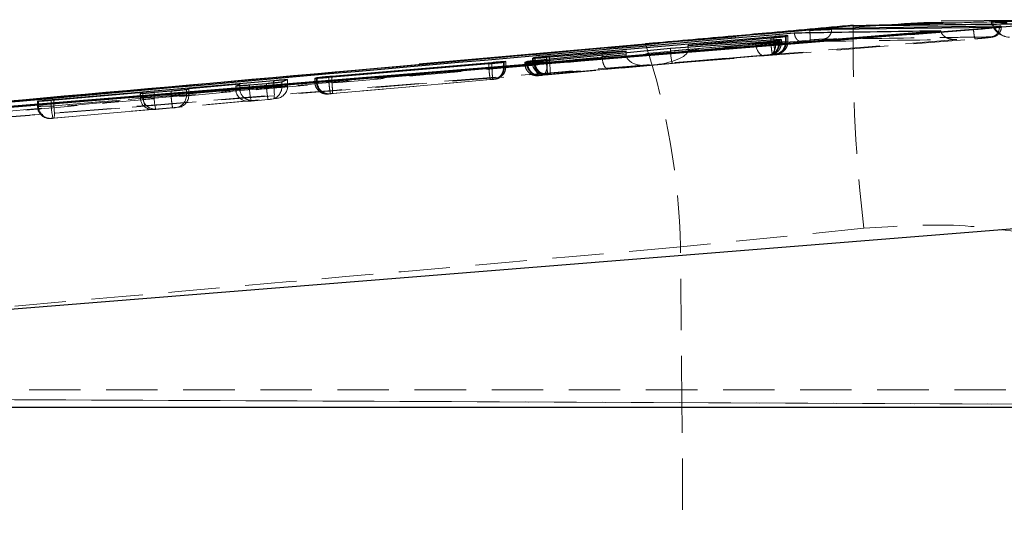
# Model space of a CAD drawing. Header units: millimetres. Extents: x 32 to 406, y 43 to 290.
# Tile 9 of 21: x 225 to 250, y 122 to 134. Entities that reach past the tile are written whole.
import ezdxf

# ---------------------------------------------------------------- set-up
doc = ezdxf.new("R2010")
doc.units = ezdxf.units.MM
doc.linetypes.add('HIDDEN', pattern=[1.905, 1.27, -0.635])

msp = doc.modelspace()

# ---------------------------------------------------------------- linework, layer by layer
at = {"color": 7, "linetype": 'HIDDEN', "lineweight": 18}
for p, q in [((247.0852, 134.0372), (245.9829, 133.971)), ((249.5278, 133.9708), (249.5908, 133.9717)), ((249.6349, 133.9697), (249.6349, 133.9894)), ((228.4827, 132.0201), (248.9909, 133.6811)), ((244.0185, 133.6029), (238.4746, 133.1114)), ((241.4607, 133.3861), (243.5661, 133.5672)), ((244.0634, 133.5813), (241.8993, 133.3951)), ((241.9002, 133.415), (243.9414, 133.596)), ((243.5661, 133.5672), (243.5661, 133.5831)), ((243.9413, 133.5961), (243.9413, 133.696)), ((243.9414, 133.596), (243.9413, 133.5961)), ((244.0185, 133.6029), (244.0185, 133.7029)), ((244.0186, 133.6029), (244.0185, 133.6029)), ((244.0634, 133.5813), (244.0634, 133.6269)), ((244.0634, 133.5812), (244.0634, 133.5813)), ((244.1403, 133.5765), (244.1403, 133.6368)), ((244.1403, 133.5765), (244.1403, 133.5764)), ((244.1593, 133.5768), (244.1593, 133.6411)), ((244.1593, 133.5768), (244.2017, 133.5833)), ((244.2017, 133.5833), (244.2017, 133.6658)), ((244.2017, 133.5833), (244.2017, 133.5833)), ((244.2021, 133.5833), (244.2021, 133.6661)), ((244.3035, 133.6019), (244.3035, 133.7345)), ((244.3035, 133.6019), (244.3035, 133.6019)), ((244.325, 133.6023), (244.325, 133.7393)), ((244.325, 133.6023), (244.3635, 133.6082)), ((244.3635, 133.6082), (244.3635, 133.7627)), ((244.3639, 133.6082), (244.3639, 133.7631)), ((238.4162, 133.0792), (241.4621, 133.3562)), ((238.4848, 132.8126), (244.0283, 133.3041)), ((239.7736, 133.2417), (239.7736, 133.3376)), ((240.3711, 133.293), (240.3711, 133.3368)), ((241.4607, 133.3861), (241.4607, 133.4462)), ((241.9002, 133.415), (241.9002, 133.4748)), ((244.052, 133.3034), (244.0484, 133.3031)), ((244.0904, 133.3093), (244.052, 133.3034)), ((244.0668, 133.3052), (244.0722, 133.3059)), ((244.071, 133.3057), (244.1095, 133.3116)), ((244.0904, 133.3093), (244.1952, 133.3388)), ((236.9743, 132.9731), (236.9743, 133.0622)), ((237.0493, 132.9796), (237.0493, 133.0689)), ((237.3416, 132.979), (237.3416, 133.0999)), ((237.3582, 132.9793), (237.3582, 133.1034)), ((237.3942, 132.9848), (237.3942, 133.1221)), ((237.3947, 132.9849), (237.3947, 133.1225)), ((237.8655, 133.1012), (237.8655, 133.0706)), ((237.8659, 133.0706), (237.8659, 133.1016)), ((237.9113, 133.0776), (237.8659, 133.0706)), ((237.8659, 133.0706), (237.8659, 133.0706)), ((237.9113, 133.0776), (237.9113, 133.1011)), ((237.9362, 133.078), (237.9362, 133.1024)), ((237.9362, 133.078), (237.9362, 133.078)), ((238.0512, 133.1981), (238.0512, 133.0992)), ((238.0516, 133.0992), (238.0516, 133.1984)), ((238.0901, 133.1051), (238.0516, 133.0992)), ((238.0901, 133.1051), (238.0901, 133.1975)), ((240.3711, 133.2877), (238.0933, 133.0807)), ((238.0933, 133.0807), (238.0933, 133.1128)), ((238.1182, 133.1055), (238.1182, 133.1988)), ((241.5139, 133.0735), (238.292, 132.7805)), ((238.3973, 133.1045), (238.3973, 133.2192)), ((238.3973, 133.1045), (238.3974, 133.1045)), ((238.3974, 133.1045), (239.7742, 133.2265)), ((238.4159, 133.0793), (238.4159, 133.1407)), ((238.4159, 133.0793), (238.4162, 133.0792)), ((238.4746, 133.1114), (238.4746, 133.2258)), ((239.7736, 133.2417), (240.3711, 133.293)), ((243.9846, 133.2972), (240.9987, 133.0325)), ((240.9987, 133.0325), (243.9028, 133.2824)), ((243.7802, 133.2684), (241.5139, 133.0735)), ((243.8862, 133.278), (243.8834, 133.2777)), ((243.9286, 133.2845), (243.8862, 133.278)), ((243.9053, 133.2803), (243.9476, 133.2868)), ((233.0232, 132.6227), (236.9743, 132.9731)), ((237.0493, 132.9796), (233.098, 132.6293)), ((236.9743, 132.9731), (236.9743, 132.9731)), ((237.0494, 132.9796), (237.0493, 132.9796)), ((237.3416, 132.979), (237.3416, 132.979)), ((237.3582, 132.9793), (237.3942, 132.9848)), ((238.2698, 132.7818), (240.9241, 133.0231)), ((239.9141, 132.9363), (238.4404, 132.8057)), ((240.9241, 133.0231), (239.9141, 132.9363)), ((231.4824, 132.4821), (231.4824, 132.5736)), ((231.6628, 132.5048), (231.6628, 132.5897)), ((231.8616, 132.4879), (231.8616, 132.6125)), ((232.0027, 132.5096), (232.0027, 132.6759)), ((232.0032, 132.5096), (232.0032, 132.6762)), ((232.677, 132.7041), (232.677, 132.6174)), ((232.6774, 132.6174), (232.6774, 132.7044)), ((232.7135, 132.623), (232.6774, 132.6174)), ((232.7135, 132.623), (232.7135, 132.7209)), ((232.7364, 132.6234), (232.7364, 132.7252)), ((233.023, 132.6227), (233.023, 132.7263)), ((233.023, 132.6227), (233.0232, 132.6227)), ((237.0176, 132.6743), (233.0662, 132.3239)), ((233.098, 132.6293), (233.098, 132.7327)), ((233.098, 132.6293), (233.098, 132.6293)), ((233.1081, 132.3304), (237.0591, 132.6808)), ((237.0852, 132.6805), (237.0823, 132.6802)), ((237.1212, 132.686), (237.0852, 132.6805)), ((237.1002, 132.6822), (237.1039, 132.6827)), ((237.1042, 132.6828), (237.1405, 132.6884)), ((238.2374, 132.7788), (238.2416, 132.7792)), ((238.2416, 132.7792), (238.2698, 132.7818)), ((238.3778, 132.8003), (238.4162, 132.8063)), ((238.4162, 132.8063), (238.4208, 132.8067)), ((231.6628, 132.5048), (226.2286, 132.023)), ((228.3657, 132.3296), (228.3657, 132.2337)), ((228.3662, 132.2337), (228.3662, 132.3298)), ((228.4252, 132.2427), (228.4252, 132.3313)), ((228.706, 132.2385), (228.706, 132.3525)), ((229.1253, 132.2757), (229.1253, 132.3879)), ((229.5045, 132.2815), (229.5045, 132.4264)), ((229.5635, 132.3196), (229.5635, 132.451)), ((229.5635, 132.3196), (230.8226, 132.4313)), ((230.7228, 132.5162), (230.7228, 132.4401)), ((230.7233, 132.4401), (230.7233, 132.5164)), ((230.8216, 132.4552), (230.7233, 132.4401)), ((230.8216, 132.4552), (230.8216, 132.52)), ((231.0631, 132.4449), (231.0631, 132.5383)), ((231.0631, 132.4449), (231.4826, 132.4821)), ((231.4826, 132.4821), (231.4824, 132.4821)), ((231.8616, 132.4879), (232.0027, 132.5096)), ((225.8259, 132.1361), (225.8259, 132.0136)), ((225.8263, 132.0136), (225.8263, 132.1362)), ((225.8496, 132.0172), (225.8496, 132.1448)), ((226.1662, 132.0184), (228.4261, 132.2188)), ((226.1662, 132.0184), (226.1662, 132.1598)), ((226.2286, 132.023), (226.2286, 132.1652)), ((226.2388, 131.7242), (231.673, 132.206)), ((228.4252, 132.2427), (228.3662, 132.2337)), ((228.706, 132.2385), (229.1254, 132.2757)), ((229.1254, 132.2757), (229.1253, 132.2757)), ((231.1641, 132.1589), (229.3068, 131.9942)), ((229.5045, 132.2815), (229.5635, 132.2906)), ((231.0494, 132.1413), (231.1641, 132.1589)), ((231.5255, 132.1833), (231.106, 132.1461)), ((231.7297, 132.2108), (231.5886, 132.1891)), ((231.6077, 132.1914), (231.7488, 132.2131)), ((231.7297, 132.2108), (231.7488, 132.2131)), ((233.0036, 132.3186), (233.0396, 132.3241)), ((233.0396, 132.3241), (233.0433, 132.3245)), ((212.9714, 130.7739), (228.4827, 132.0201)), ((213.2982, 130.7995), (228.4827, 132.0201)), ((225.8496, 132.0172), (225.8263, 132.0136)), ((228.7676, 131.9464), (226.2091, 131.7196)), ((228.6923, 131.9348), (228.7676, 131.9464)), ((229.1684, 131.9768), (228.7489, 131.9396)), ((229.3068, 131.9942), (229.2315, 131.9827)), ((229.2506, 131.985), (229.3249, 131.9964)), ((226.1524, 131.7148), (226.1756, 131.7183)), ((246.244, 129.0032), (241.7086, 128.5411)), ((241.7467, 124.5817), (241.7086, 128.5411)), ((206.206, 124.8491), (259.9595, 124.6142)), ((261.1784, 125.0092), (206.3145, 125.0092)), ((271.527, 124.5672), (207.0341, 124.8491)), ((211.8598, 124.5817), (241.7467, 124.5817)), ((241.7467, 124.5817), (252.2609, 124.5817))]:
    msp.add_line(p, q, dxfattribs=at)
at = {"color": 7, "linetype": 'Continuous', "lineweight": 25}
for p, q in [((245.9882, 134.0081), (248.5047, 134.0747)), ((250.7688, 134.0606), (247.3915, 133.7879)), ((252.842, 134.1551), (248.1499, 134.1166)), ((244.9018, 133.9024), (213.805, 131.1193)), ((248.1429, 133.8838), (213.9699, 131.1002)), ((240.8341, 133.5466), (245.9882, 134.0081)), ((244.9018, 133.8948), (244.9018, 133.9025)), ((249.5908, 133.9923), (245.4453, 133.9394)), ((245.4453, 133.9175), (245.4453, 133.9394)), ((247.3915, 133.7879), (248.949, 133.9142)), ((248.1438, 133.8762), (248.1429, 133.8838)), ((249.5908, 133.9717), (249.5908, 133.9923)), ((240.8459, 133.5487), (235.254, 133.0544)), ((238.4746, 133.2616), (244.0185, 133.7433)), ((240.8469, 133.5501), (240.8341, 133.5466)), ((243.5661, 133.5831), (241.4607, 133.4462)), ((243.9413, 133.696), (241.9002, 133.5205)), ((241.9002, 133.5205), (244.0634, 133.6623)), ((244.1593, 133.6411), (244.1403, 133.6368)), ((244.2017, 133.6658), (244.1593, 133.6411)), ((244.325, 133.7393), (244.3035, 133.7345)), ((244.3635, 133.7627), (244.325, 133.7393)), ((238.0933, 133.1474), (240.3711, 133.3772)), ((239.7736, 133.3376), (238.3973, 133.2192)), ((241.4607, 133.4462), (238.4159, 133.1407)), ((240.3711, 133.3772), (239.7736, 133.3376)), ((240.3711, 133.3368), (240.3711, 133.3772)), ((241.9002, 133.4748), (241.9002, 133.5205)), ((236.9743, 133.0622), (233.023, 132.7263)), ((233.098, 132.7615), (237.0493, 133.1012)), ((237.3582, 133.1034), (237.3416, 133.0999)), ((237.3942, 133.1221), (237.3582, 133.1034)), ((237.8659, 133.1016), (237.9113, 133.1248)), ((237.9113, 133.1248), (237.9362, 133.1296)), ((238.0516, 133.1984), (238.0901, 133.2191)), ((238.0901, 133.2191), (238.1182, 133.2246)), ((226.2286, 132.1833), (231.6628, 132.6539)), ((231.4824, 132.5736), (231.0631, 132.5383)), ((232.0027, 132.6759), (231.8616, 132.6125)), ((232.6774, 132.7044), (232.7135, 132.7209)), ((232.7135, 132.7209), (232.7364, 132.7252)), ((228.4252, 132.3534), (226.1662, 132.1598)), ((228.3662, 132.3298), (228.4252, 132.3534)), ((228.4252, 132.3313), (228.4252, 132.3534)), ((229.1253, 132.3879), (228.706, 132.3525)), ((229.5635, 132.451), (229.5045, 132.4264)), ((230.8216, 132.5588), (229.5635, 132.451)), ((230.7233, 132.5164), (230.8216, 132.5588)), ((230.8216, 132.52), (230.8216, 132.5588)), ((225.8263, 132.1362), (225.8496, 132.1448)), ((210.5588, 125.8264), (250.5823, 129.0506)), ((250.8285, 124.5778), (210.3277, 124.5778))]:
    msp.add_line(p, q, dxfattribs=at)
at = {"color": 8, "linetype": 'Continuous', "lineweight": 25}
for p, q in [((245.4453, 133.9175), (249.5278, 133.9708)), ((245.9804, 134.0102), (245.9882, 134.0081)), ((235.244, 133.0473), (240.8341, 133.5466)), ((244.0185, 133.7029), (244.0185, 133.7433)), ((244.0634, 133.6269), (244.0634, 133.6623)), ((237.0493, 133.0689), (237.0493, 133.1012)), ((237.9113, 133.1011), (237.9113, 133.1248)), ((237.9362, 133.1024), (237.9362, 133.1296)), ((238.0901, 133.1975), (238.0901, 133.2191)), ((238.0933, 133.1128), (238.0933, 133.1474)), ((238.1182, 133.1988), (238.1182, 133.2246)), ((238.4746, 133.2258), (238.4746, 133.2616)), ((231.6628, 132.5897), (231.6628, 132.6539)), ((233.098, 132.7327), (233.098, 132.7615)), ((226.2286, 132.1652), (226.2286, 132.1833))]:
    msp.add_line(p, q, dxfattribs=at)
at = {"color": 7, "linetype": 'HIDDEN', "lineweight": 18, "flags": 128}
for points in [[(254.0367, 134.1353), (253.6789, 134.1332), (252.2375, 134.1247), (249.4172, 134.107)], [(243.5661, 133.5672), (243.5731, 133.5067), (243.5876, 133.4486), (243.609, 133.3955), (243.6363, 133.3495), (243.6685, 133.3124), (243.7042, 133.2859), (243.742, 133.271), (243.7802, 133.2684)], [(244.1904, 133.5832), (244.1761, 133.5829), (244.1322, 133.5823), (244.0634, 133.5812), (244.0634, 133.5812), (244.0634, 133.5812)], [(238.2698, 132.7818), (238.2395, 132.7854), (238.2093, 132.8009), (238.1804, 132.8278), (238.1542, 132.8649), (238.1315, 132.9107), (238.1133, 132.9634), (238.1004, 133.0208), (238.0933, 133.0807)]]:
    msp.add_lwpolyline(points, dxfattribs=at)
at = {"color": 7, "linetype": 'Continuous', "lineweight": 25, "flags": 128}
for points in [[(247.3915, 133.7879), (246.5746, 133.7217), (238.838, 133.0943), (228.4412, 132.2513)], [(228.4412, 132.2513), (227.9955, 132.2152), (226.0614, 132.0584), (218.3249, 131.4314), (213.2578, 131.021)]]:
    msp.add_lwpolyline(points, dxfattribs=at)
at = {"color": 7, "linetype": 'HIDDEN', "lineweight": 18}
for centre, radius, start, end in [((249.86, 134.2078), 0.4872, 192.30278, 266.97142), ((249.8756, 134.1844), 0.4648, 189.57897, 265.10573), ((281.8749, 133.3891), 35.8998, 179.00866, 187.01735), ((224.6576, 128.1864), 17.0546, 1.1917, 18.3306), ((243.8596, 133.5764), 0.2997, 275.10358, 0.06517), ((244.0254, 133.6019), 0.2997, 275.10252, 0.06457), ((238.2112, 133.0775), 0.2999, 179.98552, 275.01942), ((238.39, 133.105), 0.2999, 179.98558, 275.02134), ((238.4095, 133.0979), 0.2914, 178.48818, 272.23007), ((237.0888, 132.9144), 1.3997, 355.82957, 8.09133), ((237.0585, 132.9789), 0.2996, 275.10368, 0.0696), ((233.0134, 132.6229), 0.2999, 179.98394, 275.01963), ((233.0292, 132.6171), 0.2929, 178.7721, 272.76684), ((231.0231, 132.44), 0.2999, 179.98133, 275.01812), ((232.4496, 132.4916), 1.3874, 181.92967, 194.4222), ((231.5619, 132.4875), 0.2996, 275.10595, 0.07375), ((230.2833, 132.3084), 1.3934, 355.78584, 8.10401), ((231.703, 132.5093), 0.2997, 278.78852, 0.05956), ((228.666, 132.2336), 0.2999, 179.98169, 275.01876), ((229.0623, 132.2435), 0.6212, 179.2846, 201.08589), ((230.0923, 132.2853), 1.3872, 181.93671, 194.4307), ((229.2048, 132.2811), 0.2996, 275.10711, 0.07186), ((226.1262, 132.0135), 0.2999, 179.98565, 275.01402), ((226.1494, 132.0171), 0.2999, 179.97945, 275.01004), ((227.558, 132.0658), 1.3926, 181.94885, 194.39331), ((224.8428, 131.826), 1.3997, 355.82873, 8.09045), ((-89.7432, 121.4092), 331.5051, 359.451663, 0.548337)]:
    msp.add_arc(centre, radius, start, end, dxfattribs=at)
for centre, major_axis, ratio, start_param, end_param in [((243.7973, 133.5712), (0.3625, 0.0056), 0.0006132, 5.9540668, 6.2418076), ((243.9635, 133.5968), (0.362, 0.0055), 0.0006094, 5.9320638, 6.245384), ((240.9721, 133.3313), (0.9272, 0.081), 0.3223078, 4.7128695, 6.2259812), ((241.7381, 133.3938), (0.046, 0.2978), 0.9185436, 1.7374546, 1.8372263), ((241.4873, 133.3723), (-0.0264, 0.2988), 0.088758, 1.6167361, 3.1459096), ((241.4918, 133.3774), (0.4043, 0.08), 0.7242451, 6.0747817, 6.1408185), ((238.2696, 133.0828), (0.3588, 0.0052), 0.0005828, 2.7628286, 3.1104381), ((238.276, 133.0834), (0.3654, 0.0058), 0.0006364, 2.0942696, 2.764617), ((238.4478, 133.1102), (0.3582, 0.0052), 0.0005776, 2.739023, 3.1162825), ((240.2819, 133.269), (0.5077, 0.042), 0.5888557, 3.0929519, 3.1433479), ((239.8875, 133.2351), (-0.0261, 0.2989), 0.3787911, 1.5665007, 3.1456503), ((240.649, 133.3006), (0.0463, 0.2977), 0.9203738, 1.7380728, 1.7556332), ((240.8976, 133.322), (0.5258, 0.0465), 0.5683541, 3.1006438, 4.7126291), ((236.9909, 132.9733), (0.3679, 0.006), 0.000656, 5.9764797, 6.2185927), ((233.0721, 132.6282), (0.3592, 0.0053), 0.000586, 2.778526, 3.1070606), ((231.1375, 132.4577), (0.3138, 0.038), 0.9489691, 3.102924, 4.6820735), ((228.7247, 132.2427), (0.0002, 0.3), 0.9984837, 1.5713471, 1.6512913), ((228.7411, 132.2453), (0.3138, 0.038), 0.9489691, 3.102924, 4.6820735), ((229.2803, 132.2931), (-0.0361, 0.2978), 0.943287, 3.1077289, 4.5902278), ((229.5798, 132.3196), (0, 0.3012), 0.0543903, 1.5708139, 1.6674645)]:
    msp.add_ellipse(centre, major_axis=major_axis, ratio=ratio, start_param=start_param, end_param=end_param, dxfattribs=at)
at = {"color": 7, "linetype": 'Continuous', "lineweight": 25}
for points, knots in [([(245.9882, 134.0081), (246.9129, 134.0187), (248.508, 134.0369), (250.0998, 134.0536), (250.7688, 134.0606)], [0, 0, 0, 0, 0.5797188, 1, 1, 1, 1]), ([(248.5043, 134.0661), (248.244, 134.0744), (247.771, 134.0894), (247.298, 134.0534), (247.0852, 134.0372)], [0, 0, 0, 0, 0.5501443, 1, 1, 1, 1]), ([(249.3892, 134.1052), (249.3898, 134.1046), (249.3914, 134.1031), (249.4555, 134.0985), (249.5642, 134.0917), (249.6825, 134.0848), (249.7589, 134.0804), (249.7838, 134.079)], [0, 0, 0, 0, 0.1710717, 0.4098167, 0.6480124, 0.8856391, 1, 1, 1, 1]), ([(213.9699, 131.0984), (219.6588, 131.5592), (231.0493, 132.482), (242.4415, 133.4101), (248.1431, 133.8761), (248.1438, 133.8762)], [0, 0, 0, 0, 0.4994086, 0.9999388, 1, 1, 1, 1]), ([(214.3619, 131.1643), (214.3807, 131.1659), (215.0454, 131.2256), (218.2938, 131.5165), (228.3279, 132.4101), (237.7172, 133.2342), (244.5224, 133.8316)], [0, 0, 0, 0, 0.0018692, 0.0661232, 0.3231391, 1, 1, 1, 1]), ([(245.9805, 134.0162), (245.2641, 133.9509), (244.2733, 133.8607), (243.2831, 133.7726), (243.0088, 133.7483)], [0, 0, 0, 0, 0.7230113, 1, 1, 1, 1]), ([(244.5224, 133.8316), (244.5557, 133.8321), (244.8292, 133.8362), (246.036, 133.8541), (247.2096, 133.8707), (248.1429, 133.8838)], [0, 0, 0, 0, 0.027574, 0.22665588, 1, 1, 1, 1]), ([(245.4453, 133.9394), (245.4158, 133.9385), (245.3568, 133.9367), (245.2032, 133.9269), (245.0444, 133.9148), (244.9384, 133.9056), (244.9022, 133.9025)], [0, 0, 0, 0, 0.2723191, 0.5446299, 0.8445819, 1, 1, 1, 1]), ([(244.9027, 133.8948), (244.9033, 133.8948), (244.9039, 133.8949), (244.9045, 133.895), (244.9045, 133.895)], [0, 0, 0, 0, 0.9610625, 1, 1, 1, 1]), ([(244.9045, 133.895), (244.9046, 133.895), (244.9671, 133.8979), (245.0926, 133.9049), (245.2662, 133.9124), (245.3818, 133.9163), (245.4321, 133.9175), (245.4453, 133.9175), (245.4453, 133.9175)], [0, 0, 0, 0, 0.0001024, 0.2685921, 0.5417555, 0.8434091, 0.9998939, 1, 1, 1, 1]), ([(248.949, 133.9142), (249.024, 133.9205), (249.1219, 133.9287), (249.2131, 133.9372), (249.2345, 133.9392)], [0, 0, 0, 0, 0.765709, 1, 1, 1, 1]), ([(249.2345, 133.9392), (249.2699, 133.9426), (249.3694, 133.9523), (249.5057, 133.9672), (249.6106, 133.9813), (249.6467, 133.9904), (249.6219, 133.9926), (249.5939, 133.9924), (249.5909, 133.9923)], [0, 0, 0, 0, 0.1181426, 0.3326961, 0.5469784, 0.7606661, 0.9737046, 1, 1, 1, 1]), ([(243.0088, 133.7483), (242.3472, 133.689), (241.6252, 133.6243), (240.9066, 133.5611), (240.8464, 133.5558)], [0, 0, 0, 0, 0.9162716, 1, 1, 1, 1]), ([(244.1403, 133.6368), (244.1226, 133.6343), (244.0872, 133.6292), (243.9904, 133.6187), (243.8741, 133.6074), (243.7484, 133.5965), (243.642, 133.5882), (243.5871, 133.5845), (243.5661, 133.5831)], [0, 0, 0, 0, 0.1781149, 0.3562117, 0.534521, 0.7124761, 0.8895955, 1, 1, 1, 1]), ([(244.3035, 133.7345), (244.2854, 133.7318), (244.2494, 133.7266), (244.1524, 133.7158), (244.0454, 133.7052), (243.9728, 133.6988), (243.9413, 133.696)], [0, 0, 0, 0, 0.2655866, 0.5311651, 0.7970366, 1, 1, 1, 1]), ([(244.0185, 133.7433), (244.0593, 133.7467), (244.141, 133.7536), (244.247, 133.761), (244.3243, 133.765), (244.3621, 133.7653), (244.3631, 133.7634), (244.3635, 133.7627)], [0, 0, 0, 0, 0.2155474, 0.4311345, 0.6460405, 0.8606398, 1, 1, 1, 1]), ([(244.0634, 133.6623), (244.0857, 133.6637), (244.1383, 133.6669), (244.1939, 133.6688), (244.199, 133.6668), (244.2017, 133.6658)], [0, 0, 0, 0, 0.2632286, 0.6197618, 1, 1, 1, 1]), ([(237.3416, 133.0999), (237.3251, 133.0976), (237.2923, 133.0929), (237.1989, 133.0829), (237.0891, 133.0722), (237.0111, 133.0654), (236.9743, 133.0622)], [0, 0, 0, 0, 0.2567981, 0.5135776, 0.7706603, 1, 1, 1, 1]), ([(237.0493, 133.1012), (237.0901, 133.1046), (237.1718, 133.1115), (237.2777, 133.119), (237.3551, 133.1235), (237.3929, 133.1243), (237.3938, 133.1227), (237.3942, 133.1221)], [0, 0, 0, 0, 0.21553332, 0.43107668, 0.64605962, 0.86076976, 1, 1, 1, 1]), ([(238.4159, 133.1407), (238.378, 133.137), (238.3021, 133.1298), (238.1748, 133.1189), (238.0557, 133.1097), (237.9564, 133.1031), (237.889, 133.0998), (237.8652, 133.0999), (237.8658, 133.1013), (237.8659, 133.1016)], [0, 0, 0, 0, 0.1585456, 0.3171031, 0.475151, 0.6324469, 0.7892828, 0.9461176, 1, 1, 1, 1]), ([(237.9362, 133.1296), (237.9549, 133.1321), (237.992, 133.137), (238.0597, 133.144), (238.0933, 133.1474)], [0, 0, 0, 0, 0.503552, 1, 1, 1, 1]), ([(238.3973, 133.2192), (238.3564, 133.2158), (238.2747, 133.2089), (238.1685, 133.2014), (238.091, 133.197), (238.0532, 133.1962), (238.0521, 133.1978), (238.0516, 133.1984)], [0, 0, 0, 0, 0.2157276, 0.4314818, 0.646649, 0.8615595, 1, 1, 1, 1]), ([(238.1182, 133.2246), (238.1382, 133.2273), (238.178, 133.2326), (238.2793, 133.2435), (238.3828, 133.2535), (238.4493, 133.2594), (238.4746, 133.2616)], [0, 0, 0, 0, 0.2767133, 0.5534193, 0.8303572, 1, 1, 1, 1]), ([(212.4024, 130.9925), (214.5224, 131.1874), (222.1336, 131.887), (229.7494, 132.561), (235.244, 133.0473)], [0, 0, 0, 0, 0.2785402, 1, 1, 1, 1]), ([(231.8616, 132.6125), (231.8552, 132.6111), (231.8426, 132.6085), (231.7743, 132.6007), (231.6783, 132.591), (231.575, 132.5815), (231.5085, 132.5758), (231.4824, 132.5736)], [0, 0, 0, 0, 0.2151385, 0.4302468, 0.645844, 0.8615888, 1, 1, 1, 1]), ([(231.6628, 132.6539), (231.703, 132.6573), (231.7834, 132.6641), (231.8877, 132.6718), (231.964, 132.6765), (232.0014, 132.6777), (232.0024, 132.6764), (232.0027, 132.6759)], [0, 0, 0, 0, 0.21515564, 0.4303311, 0.64498924, 0.85940393, 1, 1, 1, 1]), ([(233.023, 132.7263), (232.9822, 132.7229), (232.9004, 132.7161), (232.7943, 132.7084), (232.7168, 132.7037), (232.6789, 132.7026), (232.6778, 132.7039), (232.6774, 132.7044)], [0, 0, 0, 0, 0.2156965, 0.4314019, 0.6466142, 0.8616359, 1, 1, 1, 1]), ([(232.7364, 132.7252), (232.7549, 132.7275), (232.7918, 132.7323), (232.89, 132.7425), (232.9964, 132.7526), (233.0679, 132.7589), (233.098, 132.7615)], [0, 0, 0, 0, 0.2679513, 0.5359053, 0.8040884, 1, 1, 1, 1]), ([(228.706, 132.3525), (228.6658, 132.3491), (228.5854, 132.3425), (228.4811, 132.3347), (228.4049, 132.3298), (228.3674, 132.3283), (228.3665, 132.3294), (228.3662, 132.3298)], [0, 0, 0, 0, 0.21511354, 0.43024469, 0.6449509, 0.85950084, 1, 1, 1, 1]), ([(229.5045, 132.4264), (229.4981, 132.4251), (229.4855, 132.4226), (229.4172, 132.4149), (229.3212, 132.4053), (229.218, 132.3959), (229.1514, 132.3902), (229.1253, 132.3879)], [0, 0, 0, 0, 0.21512847, 0.43023651, 0.64578909, 0.86150828, 1, 1, 1, 1]), ([(231.0631, 132.5383), (231.0229, 132.535), (230.9425, 132.5284), (230.8382, 132.5208), (230.762, 132.5161), (230.7246, 132.5148), (230.7236, 132.516), (230.7233, 132.5164)], [0, 0, 0, 0, 0.2150952, 0.4302283, 0.6448985, 0.8594029, 1, 1, 1, 1]), ([(226.1662, 132.1598), (226.126, 132.1565), (226.0457, 132.1497), (225.9413, 132.1417), (225.8651, 132.1366), (225.8276, 132.1349), (225.8267, 132.1359), (225.8263, 132.1362)], [0, 0, 0, 0, 0.21509535, 0.43020717, 0.64491282, 0.85944778, 1, 1, 1, 1]), ([(225.8496, 132.1448), (225.8559, 132.146), (225.8686, 132.1483), (225.9368, 132.1559), (226.0328, 132.1655), (226.136, 132.1751), (226.2026, 132.181), (226.2286, 132.1833)], [0, 0, 0, 0, 0.2151109, 0.4302068, 0.6457065, 0.8614231, 1, 1, 1, 1])]:
    msp.add_open_spline(points, degree=3, knots=knots, dxfattribs=at)
at = {"color": 7, "linetype": 'HIDDEN', "lineweight": 18}
for points, knots in [([(248.5047, 134.0747), (248.8006, 134.0867), (250.2583, 134.1458), (251.6811, 133.9006), (252.8151, 133.7051)], [0, 0, 0, 0, 0.2029633, 1, 1, 1, 1]), ([(249.4172, 134.107), (249.4015, 134.1069), (249.3804, 134.1067), (249.3874, 134.1055), (249.3892, 134.1052)], [0, 0, 0, 0, 0.750441, 1, 1, 1, 1]), ([(215.2458, 131.2482), (217.9364, 131.4918), (227.8206, 132.3868), (237.7068, 133.2596), (244.9018, 133.8949)], [0, 0, 0, 0, 0.27221775, 1, 1, 1, 1]), ([(244.7119, 133.612), (244.7112, 133.612), (244.7072, 133.6115), (244.6838, 133.6098), (244.6434, 133.6186), (244.5944, 133.6547), (244.5572, 133.7062), (244.5319, 133.7666), (244.5254, 133.8109), (244.5224, 133.8316)], [0, 0, 0, 0, 0.0086976, 0.0491814, 0.28907, 0.4965342, 0.6777488, 0.849968, 1, 1, 1, 1]), ([(244.9032, 133.8948), (244.9057, 133.8638), (244.9106, 133.8016), (244.914, 133.7226), (244.9138, 133.6661), (244.9105, 133.6569), (244.9089, 133.6523)], [0, 0, 0, 0, 0.2499993, 0.4999991, 0.7499997, 1, 1, 1, 1]), ([(245.4453, 133.9175), (245.4424, 133.8875), (245.4366, 133.8275), (245.3904, 133.7502), (245.3236, 133.6931), (245.2689, 133.681), (245.2416, 133.675)], [0, 0, 0, 0, 0.2499998, 0.5000102, 0.7500069, 1, 1, 1, 1]), ([(248.1438, 133.8762), (248.1474, 133.8607), (248.1556, 133.8256), (248.193, 133.7718), (248.2689, 133.711), (248.3883, 133.6691), (248.4848, 133.6625), (248.5346, 133.6656), (248.5355, 133.6657)], [0, 0, 0, 0, 0.0844717, 0.1914951, 0.3607142, 0.6670491, 0.9934777, 1, 1, 1, 1]), ([(248.949, 133.9142), (248.9512, 133.8904), (248.9559, 133.8396), (248.9652, 133.7698), (248.9741, 133.7212), (248.9831, 133.6868), (248.9879, 133.6833), (248.9909, 133.6811)], [0, 0, 0, 0, 0.1889564, 0.4028094, 0.6180396, 0.7591359, 1, 1, 1, 1]), ([(248.9958, 133.6818), (249.0436, 133.6857), (249.1444, 133.6939), (249.2819, 133.7077), (249.3706, 133.7181), (249.4158, 133.725), (249.4442, 133.7305), (249.4815, 133.7421), (249.5257, 133.7638), (249.577, 133.8061), (249.6181, 133.8721), (249.6385, 133.9327), (249.6335, 133.9656), (249.6328, 133.9699)], [0, 0, 0, 0, 0.1523601, 0.3208859, 0.4869357, 0.5807485, 0.6438289, 0.6804214, 0.735484, 0.8047354, 0.89298, 0.9859179, 1, 1, 1, 1]), ([(249.591, 133.9717), (249.6104, 133.9715), (249.6493, 133.9711), (249.6181, 133.9658), (249.5226, 133.9576), (249.3855, 133.9482), (249.2781, 133.9418), (249.2345, 133.9392)], [0, 0, 0, 0, 0.21321445, 0.42706684, 0.64014551, 0.85369644, 1, 1, 1, 1]), ([(249.591, 133.9717), (249.5881, 133.9415), (249.5821, 133.8813), (249.5353, 133.8038), (249.4677, 133.7467), (249.4124, 133.7349), (249.3848, 133.729)], [0, 0, 0, 0, 0.2500059, 0.4999997, 0.750015, 1, 1, 1, 1]), ([(248.5355, 133.6657), (242.7018, 133.1897), (231.1017, 132.2433), (219.5011, 131.3038), (213.7344, 130.8368)], [0, 0, 0, 0, 0.502896, 1, 1, 1, 1]), ([(244.9093, 133.6524), (237.7145, 133.0169), (227.3484, 132.1014), (216.9843, 131.1627), (213.8138, 130.8755)], [0, 0, 0, 0, 0.6940825, 1, 1, 1, 1]), ([(214.153, 130.903), (219.2536, 131.3594), (229.4391, 132.2709), (239.6261, 133.1654), (244.7119, 133.612)], [0, 0, 0, 0, 0.50076, 1, 1, 1, 1]), ([(243.5661, 133.5672), (243.5661, 133.5672), (243.5975, 133.5678), (243.6713, 133.5687), (243.7936, 133.5707), (243.9157, 133.5727), (244.024, 133.5745), (244.1005, 133.5757), (244.1296, 133.5765), (244.1403, 133.5765), (244.1403, 133.5765)], [0, 0, 0, 0, 0.0001004, 0.1765144, 0.3522569, 0.5263024, 0.7002976, 0.8755052, 0.9998962, 1, 1, 1, 1]), ([(244.1403, 133.5764), (244.1375, 133.5427), (244.132, 133.4753), (244.0841, 133.3856), (244.0129, 133.3173), (243.9454, 133.2881), (243.9014, 133.2795), (243.8884, 133.2782), (243.8834, 133.2777)], [0, 0, 0, 0, 0.2266049, 0.4532066, 0.6798145, 0.9064234, 0.9645976, 1, 1, 1, 1]), ([(244.0634, 133.5812), (244.0627, 133.5434), (244.0613, 133.4678), (244.026, 133.3713), (243.9719, 133.3014), (243.9258, 133.2887), (243.9028, 133.2824)], [0, 0, 0, 0, 0.25, 0.4999983, 0.7500021, 1, 1, 1, 1]), ([(244.2017, 133.5833), (244.1984, 133.5495), (244.1918, 133.4821), (244.1401, 133.3923), (244.0642, 133.324), (243.9966, 133.2964), (243.9507, 133.287), (243.9375, 133.2855), (243.9286, 133.2845)], [0, 0, 0, 0, 0.22747815, 0.45496125, 0.68243924, 0.90992092, 0.93920668, 1, 1, 1, 1]), ([(243.9413, 133.5961), (243.9414, 133.5961), (243.985, 133.5968), (244.0714, 133.598), (244.1843, 133.5999), (244.2622, 133.601), (244.2927, 133.6019), (244.3035, 133.6019), (244.3035, 133.6019)], [0, 0, 0, 0, 0.0001551, 0.283863, 0.5500462, 0.8122341, 0.9998437, 1, 1, 1, 1]), ([(243.9414, 133.596), (243.9451, 133.5567), (243.9526, 133.4779), (243.9653, 133.3788), (243.9769, 133.3099), (243.982, 133.3014), (243.9846, 133.2972)], [0, 0, 0, 0, 0.24999689, 0.49999895, 0.75000153, 1, 1, 1, 1]), ([(244.3635, 133.6082), (244.3635, 133.6082), (244.3649, 133.6082), (244.3626, 133.6082), (244.3482, 133.608), (244.2855, 133.6071), (244.1938, 133.6056), (244.0992, 133.6042), (244.04, 133.6032), (244.0186, 133.6029)], [0, 0, 0, 0, 0.00010292, 0.04758221, 0.25924056, 0.47221186, 0.68801706, 0.88707263, 1, 1, 1, 1]), ([(244.0283, 133.3041), (244.0301, 133.3088), (244.0336, 133.3184), (244.0329, 133.3876), (244.0281, 133.486), (244.0218, 133.5639), (244.0186, 133.6029)], [0, 0, 0, 0, 0.2499987, 0.4999991, 0.750002, 1, 1, 1, 1]), ([(244.3035, 133.6019), (244.3007, 133.5682), (244.2953, 133.5007), (244.2478, 133.4109), (244.1762, 133.3421), (244.1044, 133.3103), (244.0601, 133.3046), (244.0484, 133.3031)], [0, 0, 0, 0, 0.2265431, 0.4530813, 0.6796249, 0.9149006, 1, 1, 1, 1]), ([(244.1952, 133.3388), (244.1957, 133.3389), (244.2317, 133.3489), (244.2885, 133.4038), (244.3518, 133.4962), (244.3596, 133.5709), (244.3635, 133.6082)], [0, 0, 0, 0, 0.004715, 0.3364648, 0.668236, 1, 1, 1, 1]), ([(244.2017, 133.5833), (244.2017, 133.5833), (244.2017, 133.5833), (244.2008, 133.5833), (244.1999, 133.5833)], [0, 0, 0, 0, 0.0041985, 1, 1, 1, 1]), ([(244.7119, 133.612), (244.7719, 133.6129), (245.0722, 133.6173), (246.3467, 133.6357), (247.5612, 133.6523), (248.5355, 133.6657)], [0, 0, 0, 0, 0.0471124, 0.2355617, 1, 1, 1, 1]), ([(245.2416, 133.675), (245.232, 133.6747), (245.204, 133.674), (245.1314, 133.6699), (245.0253, 133.6623), (244.9479, 133.6556), (244.9093, 133.6524)], [0, 0, 0, 0, 0.1561966, 0.4571319, 0.7297202, 1, 1, 1, 1]), ([(249.3849, 133.729), (249.3248, 133.7283), (249.0246, 133.7245), (247.7636, 133.7086), (246.4425, 133.6913), (245.3617, 133.6766), (245.2416, 133.675)], [0, 0, 0, 0, 0.0434773, 0.2173874, 0.9130279, 1, 1, 1, 1]), ([(248.9909, 133.6811), (248.9938, 133.6814), (249.0396, 133.6851), (249.1299, 133.6929), (249.2488, 133.7044), (249.3431, 133.7149), (249.4014, 133.7231), (249.4205, 133.7285), (249.3967, 133.7288), (249.3849, 133.729)], [0, 0, 0, 0, 0.0114491, 0.1767985, 0.341936, 0.5066697, 0.6709869, 0.8358285, 1, 1, 1, 1]), ([(244.0484, 133.3031), (244.0463, 133.3028), (244.0412, 133.3023), (244.0272, 133.3011), (244.0073, 133.2993), (243.9923, 133.2979), (243.9846, 133.2972)], [0, 0, 0, 0, 0.1876269, 0.4528173, 0.7181579, 1, 1, 1, 1]), ([(244.0283, 133.3041), (244.0321, 133.3044), (244.0427, 133.3053), (244.0596, 133.3068), (244.0762, 133.3082), (244.0874, 133.3092), (244.0907, 133.3094), (244.0905, 133.3093), (244.0904, 133.3093)], [0, 0, 0, 0, 0.1105555, 0.3081827, 0.5231374, 0.7380757, 0.9551748, 1, 1, 1, 1]), ([(244.0511, 133.3033), (244.0519, 133.3034), (244.0539, 133.3036), (244.0568, 133.3039), (244.0614, 133.3044), (244.065, 133.3049), (244.0668, 133.3052)], [0, 0, 0, 0, 0.2085793, 0.5432409, 0.7710275, 1, 1, 1, 1]), ([(237.8659, 133.0706), (237.8659, 133.0706), (237.8648, 133.0706), (237.8666, 133.0706), (237.8831, 133.0708), (237.9352, 133.0716), (238.0038, 133.0727), (238.0881, 133.074), (238.21, 133.0759), (238.3229, 133.0778), (238.3903, 133.0789), (238.4159, 133.0793), (238.4159, 133.0793)], [0, 0, 0, 0, 0.0000977, 0.0371221, 0.1938058, 0.3533263, 0.413445, 0.5706019, 0.7276545, 0.8832308, 0.999905, 1, 1, 1, 1]), ([(237.8659, 133.0706), (237.8692, 133.0369), (237.8759, 132.9694), (237.9276, 132.8796), (238.0037, 132.8113), (238.0878, 132.777), (238.1524, 132.7694), (238.1833, 132.7713), (238.1921, 132.7718)], [0, 0, 0, 0, 0.2032204, 0.4064463, 0.6096663, 0.8128898, 0.9462837, 1, 1, 1, 1]), ([(238.2416, 132.7792), (238.2301, 132.7787), (238.202, 132.7773), (238.1429, 132.7862), (238.0678, 132.8189), (237.9961, 132.8872), (237.9468, 132.9769), (237.9398, 133.0443), (237.9362, 133.078)], [0, 0, 0, 0, 0.0753473, 0.183581, 0.3876936, 0.5917886, 0.7958968, 1, 1, 1, 1]), ([(238.0516, 133.0992), (238.0516, 133.0992), (238.0516, 133.0992), (238.0531, 133.0991), (238.0814, 133.0996), (238.1346, 133.1004), (238.208, 133.1015), (238.3071, 133.103), (238.3726, 133.1041), (238.3973, 133.1045), (238.3973, 133.1045)], [0, 0, 0, 0, 0.0001251, 0.1316902, 0.346477, 0.4394149, 0.6541759, 0.8703467, 0.9998746, 1, 1, 1, 1]), ([(238.3778, 132.8003), (238.3681, 132.7998), (238.3372, 132.798), (238.2728, 132.8059), (238.1894, 132.8399), (238.1133, 132.9082), (238.0616, 132.998), (238.055, 133.0654), (238.0516, 133.0992)], [0, 0, 0, 0, 0.05902219, 0.18714231, 0.39035224, 0.5935723, 0.79678511, 1, 1, 1, 1]), ([(238.4746, 133.1114), (238.4746, 133.1114), (238.4335, 133.1107), (238.3507, 133.1094), (238.239, 133.1078), (238.1621, 133.1059), (238.1281, 133.1064), (238.1182, 133.1055), (238.1182, 133.1055)], [0, 0, 0, 0, 0.0001608, 0.2767898, 0.5489272, 0.8209802, 0.9998379, 1, 1, 1, 1]), ([(238.4162, 133.0792), (238.4168, 133.0456), (238.418, 132.9783), (238.3981, 132.8888), (238.3644, 132.8208), (238.3323, 132.7933), (238.3077, 132.7829), (238.2988, 132.7815), (238.292, 132.7805)], [0, 0, 0, 0, 0.220516, 0.4410297, 0.6615477, 0.8820576, 0.9099039, 1, 1, 1, 1]), ([(238.4404, 132.8057), (238.4388, 132.8076), (238.4353, 132.8116), (238.4273, 132.8494), (238.4176, 132.9141), (238.4068, 133.0037), (238.4005, 133.0709), (238.3974, 133.1045)], [0, 0, 0, 0, 0.1723332, 0.359395, 0.5729276, 0.7864648, 1, 1, 1, 1]), ([(243.8834, 133.2777), (243.8814, 133.2775), (243.8763, 133.277), (243.8623, 133.2757), (243.8425, 133.2739), (243.8206, 133.2719), (243.7986, 133.27), (243.7863, 133.2689), (243.7802, 133.2684)], [0, 0, 0, 0, 0.1172548, 0.2992196, 0.4774486, 0.6525833, 0.8269202, 1, 1, 1, 1]), ([(243.886, 133.2779), (243.8867, 133.278), (243.8886, 133.2781), (243.8914, 133.2784), (243.8976, 133.2791), (243.9028, 133.2799), (243.9062, 133.2804)], [0, 0, 0, 0, 0.1666494, 0.4365201, 0.6338864, 1, 1, 1, 1]), ([(243.9028, 133.2824), (243.9072, 133.2828), (243.9158, 133.2835), (243.9228, 133.2841), (243.9278, 133.2845), (243.9283, 133.2845), (243.9286, 133.2845)], [0, 0, 0, 0, 0.27956621, 0.54685533, 0.68416307, 1, 1, 1, 1]), ([(236.9743, 132.9731), (236.9744, 132.9731), (237.0043, 132.9736), (237.0547, 132.9744), (237.1424, 132.9757), (237.2321, 132.9772), (237.3035, 132.9783), (237.3343, 132.979), (237.3416, 132.979), (237.3416, 132.979)], [0, 0, 0, 0, 0.0001499, 0.1883034, 0.3127059, 0.5699037, 0.8233291, 0.9998549, 1, 1, 1, 1]), ([(236.9743, 132.9731), (236.9781, 132.9337), (236.9856, 132.855), (236.9983, 132.7559), (237.01, 132.6869), (237.0151, 132.6785), (237.0176, 132.6743)], [0, 0, 0, 0, 0.2500011, 0.5000034, 0.7500071, 1, 1, 1, 1]), ([(237.3942, 132.9848), (237.3942, 132.9848), (237.3942, 132.9848), (237.3963, 132.9849), (237.3778, 132.9847), (237.3165, 132.9837), (237.2243, 132.9823), (237.1299, 132.9808), (237.0707, 132.9799), (237.0494, 132.9796)], [0, 0, 0, 0, 0.0000939, 0.0477841, 0.2595236, 0.472389, 0.6882438, 0.8873797, 1, 1, 1, 1]), ([(237.0591, 132.6808), (237.0609, 132.6855), (237.0644, 132.6951), (237.0637, 132.7643), (237.0588, 132.8627), (237.0525, 132.9406), (237.0494, 132.9796)], [0, 0, 0, 0, 0.2500016, 0.499998, 0.7499977, 1, 1, 1, 1]), ([(237.3416, 132.979), (237.3387, 132.9453), (237.333, 132.8778), (237.2846, 132.7881), (237.2127, 132.7198), (237.1479, 132.692), (237.1037, 132.6826), (237.0907, 132.6811), (237.0823, 132.6802)], [0, 0, 0, 0, 0.2267197, 0.4534418, 0.6801596, 0.9068815, 0.9401967, 1, 1, 1, 1]), ([(237.3942, 132.9848), (237.3901, 132.948), (237.382, 132.8742), (237.3232, 132.7785), (237.2637, 132.7401), (237.2353, 132.7218)], [0, 0, 0, 0, 0.343515, 0.6870376, 1, 1, 1, 1]), ([(238.4208, 132.8067), (238.423, 132.8069), (238.4285, 132.8075), (238.4428, 132.8088), (238.4628, 132.8106), (238.4775, 132.8119), (238.4848, 132.8126)], [0, 0, 0, 0, 0.1819216, 0.4566236, 0.7274346, 1, 1, 1, 1]), ([(232.6774, 132.6174), (232.6774, 132.6174), (232.6774, 132.6174), (232.6789, 132.6174), (232.7072, 132.6178), (232.7603, 132.6186), (232.8337, 132.6198), (232.9328, 132.6213), (232.9984, 132.6224), (233.023, 132.6227), (233.023, 132.6227)], [0, 0, 0, 0, 0.0001251, 0.1317664, 0.346574, 0.4394348, 0.6541218, 0.8704643, 0.9998746, 1, 1, 1, 1]), ([(233.0036, 132.3186), (232.9939, 132.318), (232.963, 132.3162), (232.8986, 132.3241), (232.8152, 132.3581), (232.7391, 132.4264), (232.6874, 132.5162), (232.6807, 132.5837), (232.6774, 132.6174)], [0, 0, 0, 0, 0.0588598, 0.1871243, 0.3903524, 0.5935605, 0.7967814, 1, 1, 1, 1]), ([(233.098, 132.6293), (233.098, 132.6293), (233.069, 132.6287), (232.9974, 132.6278), (232.8902, 132.6257), (232.7933, 132.6254), (232.7516, 132.6215), (232.7364, 132.6234), (232.7364, 132.6234)], [0, 0, 0, 0, 0.0001171, 0.1902723, 0.4626356, 0.7327064, 0.9998427, 1, 1, 1, 1]), ([(233.0232, 132.6227), (233.0263, 132.5891), (233.0327, 132.5219), (233.0434, 132.4324), (233.0514, 132.3789), (233.0596, 132.3353), (233.0633, 132.3289), (233.0662, 132.3239)], [0, 0, 0, 0, 0.213772, 0.4275395, 0.6413156, 0.7213787, 1, 1, 1, 1]), ([(233.1081, 132.3304), (233.1099, 132.3352), (233.1133, 132.3448), (233.1125, 132.414), (233.1076, 132.5124), (233.1012, 132.5903), (233.098, 132.6293)], [0, 0, 0, 0, 0.2500007, 0.4999958, 0.7499983, 1, 1, 1, 1]), ([(237.0823, 132.6802), (237.0805, 132.68), (237.0759, 132.6795), (237.0628, 132.6783), (237.0471, 132.6769), (237.0317, 132.6755), (237.0229, 132.6747), (237.0176, 132.6743)], [0, 0, 0, 0, 0.1736691, 0.4308721, 0.6881946, 0.8110064, 1, 1, 1, 1]), ([(237.0591, 132.6808), (237.0629, 132.6811), (237.0734, 132.682), (237.0903, 132.6835), (237.1069, 132.6849), (237.1182, 132.6858), (237.1214, 132.6861), (237.1212, 132.686), (237.1212, 132.686)], [0, 0, 0, 0, 0.1102321, 0.3076207, 0.5226901, 0.7376599, 0.9549671, 1, 1, 1, 1]), ([(237.0854, 132.6805), (237.0861, 132.6805), (237.0879, 132.6807), (237.0908, 132.681), (237.0953, 132.6815), (237.0987, 132.682), (237.1002, 132.6822)], [0, 0, 0, 0, 0.2059476, 0.5388873, 0.7900748, 1, 1, 1, 1]), ([(237.2353, 132.7218), (237.2327, 132.7198), (237.2009, 132.6951), (237.1594, 132.6904), (237.1212, 132.686)], [0, 0, 0, 0, 0.0816865, 1, 1, 1, 1]), ([(238.292, 132.7805), (238.287, 132.78), (238.2753, 132.779), (238.2545, 132.7771), (238.2326, 132.7752), (238.2174, 132.7739), (238.2049, 132.7728), (238.1954, 132.772), (238.192, 132.7718), (238.1921, 132.7718), (238.1921, 132.7718)], [0, 0, 0, 0, 0.1170772, 0.2733469, 0.4292422, 0.5852072, 0.645215, 0.8062171, 0.9670585, 1, 1, 1, 1]), ([(238.4404, 132.8057), (238.436, 132.8053), (238.4242, 132.8042), (238.4064, 132.8027), (238.3931, 132.8015), (238.3834, 132.8007), (238.3781, 132.8003), (238.3779, 132.8003), (238.3778, 132.8003)], [0, 0, 0, 0, 0.1282774, 0.3428544, 0.5573752, 0.6510804, 0.8702936, 1, 1, 1, 1]), ([(238.387, 132.801), (238.3911, 132.8014), (238.4001, 132.8021), (238.4199, 132.8038), (238.4342, 132.8051), (238.4404, 132.8057)], [0, 0, 0, 0, 0.3261194, 0.7111243, 1, 1, 1, 1]), ([(230.7233, 132.4401), (230.7233, 132.4401), (230.7183, 132.4401), (230.7322, 132.4401), (230.7851, 132.4409), (230.8751, 132.4423), (230.9736, 132.4433), (231.0385, 132.4449), (231.063, 132.4449), (231.0631, 132.4449)], [0, 0, 0, 0, 0.0001281, 0.2146684, 0.4332266, 0.6522382, 0.8691107, 0.9998729, 1, 1, 1, 1]), ([(231.4826, 132.4821), (231.5072, 132.4824), (231.5732, 132.4834), (231.6766, 132.4848), (231.7749, 132.487), (231.8397, 132.4854), (231.8616, 132.4923), (231.8616, 132.4879), (231.8616, 132.4879)], [0, 0, 0, 0, 0.1311009, 0.35083821, 0.56913986, 0.7846875, 0.99987212, 1, 1, 1, 1]), ([(231.5255, 132.1833), (231.523, 132.1875), (231.5179, 132.1959), (231.5063, 132.2649), (231.4938, 132.364), (231.4863, 132.4427), (231.4826, 132.4821)], [0, 0, 0, 0, 0.2499993, 0.5000029, 0.7499983, 1, 1, 1, 1]), ([(232.0027, 132.5096), (232.0027, 132.5096), (232.0027, 132.5096), (231.9962, 132.5095), (231.9403, 132.509), (231.8512, 132.507), (231.7526, 132.5079), (231.6875, 132.5029), (231.6629, 132.5048), (231.6628, 132.5048)], [0, 0, 0, 0, 0.0001271, 0.2146045, 0.4328898, 0.6515938, 0.8682799, 0.9998723, 1, 1, 1, 1]), ([(233.0433, 132.3245), (233.0467, 132.3249), (233.0534, 132.3255), (233.0713, 132.3271), (233.0903, 132.3289), (233.103, 132.33), (233.1081, 132.3304)], [0, 0, 0, 0, 0.2716495, 0.5433953, 0.8130194, 1, 1, 1, 1]), ([(228.3662, 132.2337), (228.3662, 132.2337), (228.3636, 132.2337), (228.3739, 132.2337), (228.4283, 132.2344), (228.5179, 132.236), (228.6165, 132.2363), (228.6814, 132.2392), (228.7059, 132.2385), (228.706, 132.2385)], [0, 0, 0, 0, 0.00012734, 0.2146809, 0.43310609, 0.65208757, 0.86907095, 0.9998726, 1, 1, 1, 1]), ([(229.1254, 132.2757), (229.1501, 132.276), (229.216, 132.277), (229.3196, 132.2784), (229.4172, 132.2805), (229.4848, 132.2791), (229.4998, 132.2856), (229.5045, 132.2815), (229.5045, 132.2815)], [0, 0, 0, 0, 0.1310567, 0.350679, 0.5690263, 0.7847104, 0.9998633, 1, 1, 1, 1]), ([(229.1254, 132.2757), (229.1292, 132.2363), (229.1366, 132.1576), (229.1492, 132.0584), (229.1608, 131.9895), (229.1659, 131.9811), (229.1684, 131.9768)], [0, 0, 0, 0, 0.2500003, 0.4999991, 0.75, 1, 1, 1, 1]), ([(231.106, 132.1461), (231.102, 132.1457), (231.0913, 132.1448), (231.0749, 132.1433), (231.0601, 132.1421), (231.0505, 132.1413), (231.0498, 132.1413), (231.0494, 132.1413)], [0, 0, 0, 0, 0.1297726, 0.3453747, 0.5651284, 0.7883029, 1, 1, 1, 1]), ([(231.0535, 132.1415), (231.0574, 132.1419), (231.0652, 132.1425), (231.0845, 132.1442), (231.099, 132.1455), (231.106, 132.1461)], [0, 0, 0, 0, 0.3364138, 0.6848918, 1, 1, 1, 1]), ([(231.5886, 132.1891), (231.5875, 132.189), (231.5854, 132.1887), (231.5738, 132.1876), (231.5575, 132.1861), (231.5403, 132.1846), (231.5295, 132.1836), (231.5255, 132.1833)], [0, 0, 0, 0, 0.2188935, 0.4376837, 0.6565523, 0.8726813, 1, 1, 1, 1]), ([(231.5264, 132.1833), (231.5295, 132.1836), (231.5404, 132.1846), (231.559, 132.1863), (231.5785, 132.1881), (231.5875, 132.1889), (231.5935, 132.1895), (231.5979, 132.19), (231.6011, 132.1904), (231.6028, 132.1907), (231.6029, 132.1907)], [0, 0, 0, 0, 0.09015816, 0.32513533, 0.56998288, 0.82358918, 0.89667471, 0.94816212, 0.99583309, 1, 1, 1, 1]), ([(231.673, 132.206), (231.6771, 132.2063), (231.6878, 132.2073), (231.7042, 132.2087), (231.7191, 132.21), (231.7285, 132.2108), (231.7293, 132.2108), (231.7297, 132.2108)], [0, 0, 0, 0, 0.1312026, 0.3466852, 0.5660555, 0.788567, 1, 1, 1, 1]), ([(233.0662, 132.3239), (233.0618, 132.3235), (233.05, 132.3225), (233.0321, 132.3209), (233.0189, 132.3198), (233.0091, 132.319), (233.0039, 132.3186), (233.0037, 132.3186), (233.0036, 132.3186)], [0, 0, 0, 0, 0.1289429, 0.3432875, 0.5575166, 0.6511716, 0.8702923, 1, 1, 1, 1]), ([(233.0123, 132.3193), (233.0167, 132.3196), (233.026, 132.3204), (233.0461, 132.3221), (233.0602, 132.3234), (233.0661, 132.3239)], [0, 0, 0, 0, 0.3423002, 0.7224823, 1, 1, 1, 1]), ([(225.8263, 132.0136), (225.8263, 132.0136), (225.8238, 132.0136), (225.834, 132.0136), (225.8884, 132.0144), (225.9779, 132.0159), (226.0765, 132.0165), (226.1416, 132.0188), (226.1662, 132.0184), (226.1662, 132.0184)], [0, 0, 0, 0, 0.0001273, 0.2146516, 0.4327889, 0.6516078, 0.8686505, 0.9998727, 1, 1, 1, 1]), ([(226.2286, 132.023), (226.2286, 132.023), (226.1882, 132.0223), (226.1065, 132.0212), (225.9967, 132.0197), (225.9106, 132.0176), (225.8628, 132.0194), (225.8512, 132.0143), (225.8496, 132.0172), (225.8496, 132.0172)], [0, 0, 0, 0, 0.0001274, 0.2159059, 0.4282891, 0.6399265, 0.8532059, 0.9998679, 1, 1, 1, 1]), ([(228.7489, 131.9396), (228.7449, 131.9393), (228.7342, 131.9383), (228.7178, 131.9369), (228.7029, 131.9356), (228.6934, 131.9349), (228.6927, 131.9349), (228.6923, 131.9348)], [0, 0, 0, 0, 0.1301989, 0.3457765, 0.5655067, 0.7884843, 1, 1, 1, 1]), ([(228.6947, 131.935), (228.6993, 131.9354), (228.7078, 131.936), (228.7281, 131.9378), (228.7423, 131.9391), (228.7489, 131.9396)], [0, 0, 0, 0, 0.3820858, 0.7143394, 1, 1, 1, 1]), ([(229.2315, 131.9827), (229.2304, 131.9825), (229.2283, 131.9823), (229.2166, 131.9812), (229.2003, 131.9797), (229.1832, 131.9782), (229.1724, 131.9772), (229.1684, 131.9768)], [0, 0, 0, 0, 0.21895, 0.4378652, 0.6566957, 0.8726599, 1, 1, 1, 1]), ([(229.1693, 131.9769), (229.1723, 131.9772), (229.1832, 131.9782), (229.2019, 131.9798), (229.2214, 131.9816), (229.2304, 131.9825), (229.2364, 131.9831), (229.2408, 131.9836), (229.2446, 131.9841), (229.247, 131.9844), (229.2478, 131.9846)], [0, 0, 0, 0, 0.0881151, 0.3184484, 0.5585699, 0.8068254, 0.8784343, 0.9288185, 0.9755194, 1, 1, 1, 1]), ([(226.2091, 131.7196), (226.2051, 131.7192), (226.1943, 131.7183), (226.178, 131.7169), (226.1631, 131.7156), (226.1536, 131.7148), (226.1528, 131.7148), (226.1524, 131.7148)], [0, 0, 0, 0, 0.1305173, 0.3461777, 0.5658485, 0.7885293, 1, 1, 1, 1]), ([(226.1554, 131.715), (226.1597, 131.7153), (226.168, 131.716), (226.188, 131.7177), (226.2024, 131.719), (226.2091, 131.7196)], [0, 0, 0, 0, 0.3671977, 0.7042915, 1, 1, 1, 1]), ([(226.1756, 131.7183), (226.1762, 131.7184), (226.1777, 131.7186), (226.1861, 131.7194), (226.2005, 131.7207), (226.2188, 131.7224), (226.2321, 131.7236), (226.2388, 131.7242)], [0, 0, 0, 0, 0.1491038, 0.3656811, 0.5784457, 0.7885975, 1, 1, 1, 1]), ([(250.8526, 128.7769), (250.1059, 128.9033), (248.589, 129.16), (247.0337, 129.056), (246.244, 129.0032)], [0, 0, 0, 0, 0.49224967, 1, 1, 1, 1]), ([(241.7086, 128.5411), (234.3538, 127.89), (224.4744, 127.0153), (214.5985, 126.1058), (212.0748, 125.8733)], [0, 0, 0, 0, 0.7444505, 1, 1, 1, 1])]:
    msp.add_open_spline(points, degree=3, knots=knots, dxfattribs=at)

doc.saveas('drawing.dxf')
